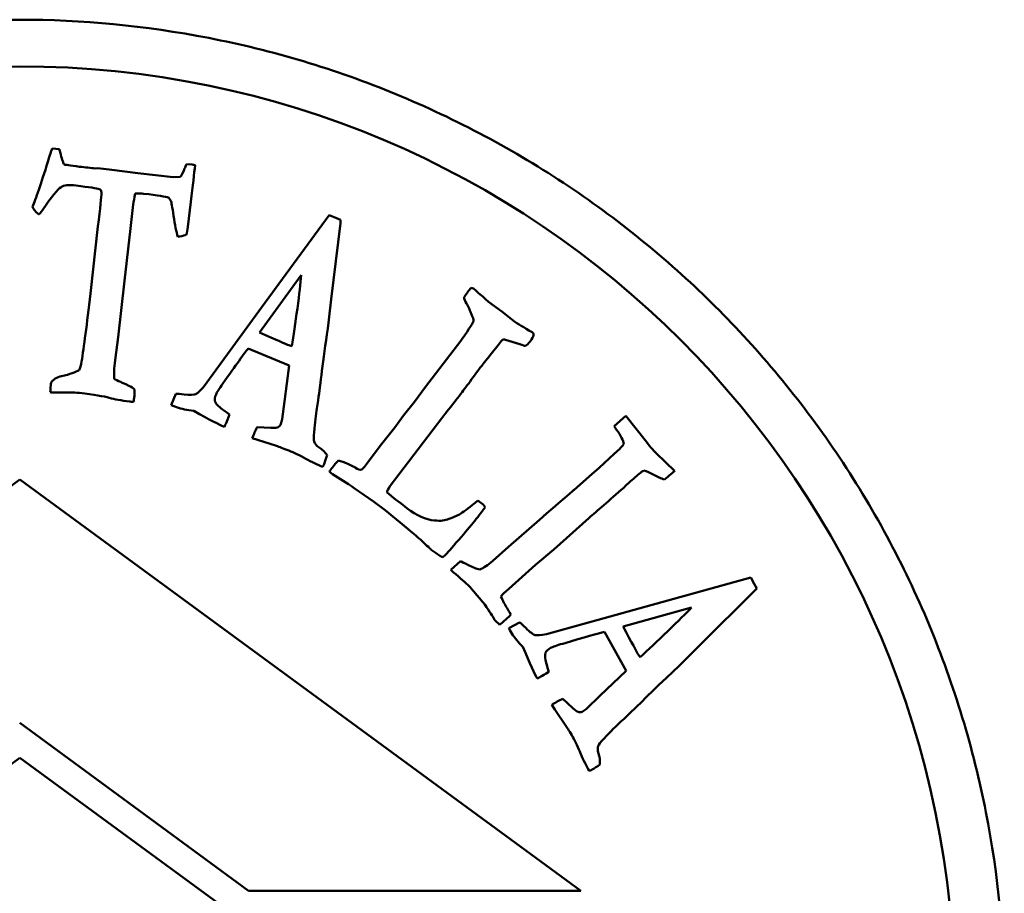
# Model space of a CAD drawing. Header units: millimetres. Extents: x 735 to 5438, y 1434 to 3246.
# Tile 6 of 9: x 3136 to 3157, y 1676 to 1695. Entities that reach past the tile are written whole.
import ezdxf

# ---------------------------------------------------------------- set-up
doc = ezdxf.new("R2010")
doc.units = ezdxf.units.MM
doc.layers.add('Visibile (ISO)', color=7, linetype='Continuous', lineweight=50)

msp = doc.modelspace()

# ---------------------------------------------------------------- linework, layer by layer
at = {"layer": 'Visibile (ISO)'}
for p, q in [((3136.746, 1692.245), (3136.592, 1692.264)), ((3139.577, 1691.919), (3139.465, 1691.928)), ((3137.566, 1691.839), (3137.518, 1691.836)), ((3137.866, 1691.807), (3137.566, 1691.839)), ((3138.422, 1691.736), (3137.866, 1691.807)), ((3139.184, 1691.645), (3138.422, 1691.736)), ((3139.333, 1691.657), (3139.184, 1691.645)), ((3138.271, 1690.551), (3138.328, 1691.061)), ((3139.495, 1690.583), (3139.559, 1691.118)), ((3142.516, 1690.838), (3141.071, 1688.857)), ((3142.66, 1690.779), (3142.516, 1690.838)), ((3142.561, 1689.041), (3142.758, 1690.665)), ((3142.764, 1690.737), (3142.66, 1690.779)), ((3142.758, 1690.665), (3142.764, 1690.737)), ((3137.573, 1690.596), (3137.414, 1689.157)), ((3138.137, 1689.43), (3138.271, 1690.551)), ((3138.001, 1688.227), (3138.137, 1689.43)), ((3141.029, 1688.321), (3141.921, 1689.549)), ((3146.214, 1688.772), (3145.929, 1688.981)), ((3141.071, 1688.857), (3139.844, 1687.174)), ((3146.419, 1688.607), (3146.214, 1688.772)), ((3137.937, 1687.731), (3138.001, 1688.227)), ((3145.335, 1688.149), (3145.098, 1687.842)), ((3145.366, 1688.191), (3145.335, 1688.149)), ((3146.133, 1688.056), (3146.198, 1688.142)), ((3146.29, 1688.17), (3146.601, 1688.075)), ((3140.784, 1687.983), (3141.664, 1687.619)), ((3141.72, 1688.029), (3141.658, 1688.05)), ((3145.981, 1687.868), (3146.133, 1688.056)), ((3145.098, 1687.842), (3144.578, 1687.165)), ((3145.914, 1687.778), (3145.981, 1687.868)), ((3141.664, 1687.619), (3141.561, 1686.851)), ((3136.569, 1687.252), (3136.565, 1687.222)), ((3136.565, 1687.222), (3136.559, 1687.132)), ((3144.578, 1687.165), (3144.341, 1686.842)), ((3139.238, 1687.012), (3139.135, 1686.77)), ((3141.561, 1686.851), (3141.511, 1686.467)), ((3144.341, 1686.842), (3144.112, 1686.545)), ((3139.135, 1686.77), (3139.175, 1686.754)), ((3139.518, 1686.66), (3139.62, 1686.647)), ((3143.825, 1685.04), (3144.926, 1686.488)), ((3144.112, 1686.545), (3143.92, 1686.291)), ((3148.867, 1686.543), (3148.618, 1686.317)), ((3149.306, 1685.982), (3148.867, 1686.543)), ((3141.268, 1686.282), (3140.978, 1686.302)), ((3143.92, 1686.291), (3143.609, 1685.899)), ((3140.871, 1686.062), (3140.986, 1686.025)), ((3140.986, 1686.025), (3141.39, 1685.897)), ((3143.609, 1685.899), (3143.317, 1685.504)), ((3148.739, 1685.837), (3148.619, 1685.725)), ((3148.619, 1685.725), (3148.298, 1685.43)), ((3148.298, 1685.43), (3148.141, 1685.296)), ((3149.819, 1685.285), (3149.91, 1685.365)), ((3135.903, 1685.178), (3123.904, 1676.379)), ((3147.903, 1676.379), (3135.903, 1685.178)), ((3142.559, 1685.314), (3142.59, 1685.29)), ((3148.141, 1685.296), (3147.76, 1684.959)), ((3143.053, 1684.996), (3143.469, 1684.709)), ((3143.937, 1684.751), (3143.759, 1684.901)), ((3144.057, 1684.666), (3143.937, 1684.751)), ((3145.763, 1684.682), (3145.697, 1684.731)), ((3144.181, 1684.567), (3144.057, 1684.666)), ((3145.797, 1684.505), (3145.859, 1684.588)), ((3147.015, 1684.312), (3146.353, 1683.739)), ((3147.167, 1684.452), (3147.015, 1684.312)), ((3147.324, 1683.682), (3148.077, 1684.354)), ((3144.704, 1683.677), (3144.81, 1683.603)), ((3146.353, 1683.739), (3146.017, 1683.435)), ((3146.934, 1683.349), (3147.324, 1683.682)), ((3144.81, 1683.603), (3144.886, 1683.546)), ((3145.327, 1683.429), (3145.12, 1683.246)), ((3146.362, 1682.837), (3146.934, 1683.349)), ((3151.538, 1683.078), (3149.175, 1682.426)), ((3151.614, 1682.943), (3151.538, 1683.078)), ((3145.566, 1682.84), (3145.85, 1682.505)), ((3146.256, 1682.743), (3146.362, 1682.837)), ((3151.669, 1682.845), (3151.614, 1682.943)), ((3151.619, 1682.793), (3151.669, 1682.845)), ((3150.456, 1681.643), (3151.619, 1682.793)), ((3149.175, 1682.426), (3147.168, 1681.87)), ((3148.808, 1682.031), (3150.27, 1682.439)), ((3146.592, 1682.12), (3146.361, 1681.994)), ((3146.361, 1681.994), (3146.382, 1681.957)), ((3148.406, 1681.919), (3148.87, 1681.087)), ((3146.593, 1681.67), (3146.664, 1681.596)), ((3149.169, 1681.374), (3149.133, 1681.428)), ((3148.87, 1681.087), (3148.312, 1680.55)), ((3148.312, 1680.55), (3148.033, 1680.28)), ((3147.281, 1680.36), (3147.347, 1680.26)), ((3147.728, 1680.286), (3147.514, 1680.482)), ((3147.347, 1680.26), (3147.585, 1679.908)), ((3135.898, 1679.97), (3140.795, 1676.379)), ((3135.903, 1679.226), (3123.903, 1670.426)), ((3147.903, 1670.426), (3135.903, 1679.226)), ((3140.795, 1676.379), (3147.903, 1676.379))]:
    msp.add_line(p, q, dxfattribs=at)
msp.add_circle((3135.898, 1674.018), 20, dxfattribs=at)
for points, knots in [([(3156.962, 1674.018), (3156.962, 1672.697), (3156.835, 1671.331), (3156.3, 1668.615), (3155.893, 1667.265), (3154.815, 1664.675), (3154.144, 1663.434), (3152.594, 1661.14), (3151.715, 1660.087), (3149.843, 1658.224), (3148.786, 1657.351), (3146.487, 1655.812), (3145.243, 1655.146), (3142.651, 1654.077), (3141.3, 1653.674), (3138.583, 1653.144), (3137.218, 1653.018), (3134.578, 1653.018), (3133.213, 1653.144), (3130.496, 1653.674), (3129.145, 1654.077), (3126.553, 1655.146), (3125.309, 1655.812), (3123.01, 1657.351), (3121.953, 1658.224), (3120.081, 1660.087), (3119.202, 1661.14), (3117.652, 1663.434), (3116.981, 1664.675), (3115.903, 1667.265), (3115.496, 1668.615), (3114.961, 1671.331), (3114.834, 1672.697), (3114.834, 1675.339), (3114.961, 1676.705), (3115.496, 1679.421), (3115.903, 1680.772), (3116.981, 1683.361), (3117.652, 1684.602), (3119.202, 1686.896), (3120.081, 1687.949), (3121.953, 1689.812), (3123.01, 1690.686), (3125.309, 1692.224), (3126.553, 1692.89), (3129.145, 1693.959), (3130.496, 1694.363), (3133.213, 1694.892), (3134.578, 1695.018), (3137.218, 1695.018), (3138.583, 1694.892), (3141.3, 1694.363), (3142.651, 1693.959), (3145.243, 1692.89), (3146.487, 1692.224), (3148.786, 1690.686), (3149.843, 1689.812), (3151.715, 1687.949), (3152.594, 1686.896), (3154.144, 1684.602), (3154.815, 1683.361), (3155.893, 1680.772), (3156.3, 1679.421), (3156.835, 1676.705), (3156.962, 1675.339), (3156.962, 1674.018)], [0, 0, 0, 0, 0.396265, 0.396265, 0.79253, 0.79253, 1.188794, 1.188794, 1.585059, 1.585059, 1.981049, 1.981049, 2.377039, 2.377039, 2.773029, 2.773029, 3.169019, 3.169019, 3.565009, 3.565009, 3.960999, 3.960999, 4.356989, 4.356989, 4.752979, 4.752979, 5.149244, 5.149244, 5.545509, 5.545509, 5.941774, 5.941774, 6.338039, 6.338039, 6.734303, 6.734303, 7.130568, 7.130568, 7.526833, 7.526833, 7.923098, 7.923098, 8.319088, 8.319088, 8.715078, 8.715078, 9.111068, 9.111068, 9.507058, 9.507058, 9.903048, 9.903048, 10.299038, 10.299038, 10.695028, 10.695028, 11.091018, 11.091018, 11.487283, 11.487283, 11.883548, 11.883548, 12.279812, 12.279812, 12.676077, 12.676077, 12.676077, 12.676077]), ([(3137.599, 1691.392), (3137.616, 1691.39), (3137.628, 1691.383), (3137.639, 1691.358), (3137.643, 1691.34), (3137.646, 1691.317)], [-0.009788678, -0.009788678, -0.009788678, -0.009788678, -0.004894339, -0.004894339, 0, 0, 0, 0]), ([(3139.132, 1691.143), (3139.144, 1691.118), (3139.163, 1691.01), (3139.219, 1690.627), (3139.248, 1690.479), (3139.279, 1690.374)], [-0.1717353, -0.1717353, -0.1717353, -0.1717353, -0.0858676, -0.0858676, 0, 0, 0, 0]), ([(3141.921, 1689.549), (3141.906, 1689.384), (3141.879, 1689.147), (3141.797, 1688.529), (3141.758, 1688.259), (3141.72, 1688.029)], [-0.1405034, -0.1405034, -0.1405034, -0.1405034, -0.0702517, -0.0702517, 0, 0, 0, 0]), ([(3142.333, 1687.249), (3142.354, 1687.454), (3142.389, 1687.718), (3142.484, 1688.362), (3142.525, 1688.696), (3142.561, 1689.041)], [-0.506241, -0.506241, -0.506241, -0.506241, -0.2531205, -0.2531205, 0, 0, 0, 0]), ([(3145.554, 1688.734), (3145.595, 1688.65), (3145.612, 1688.594), (3145.599, 1688.538), (3145.52, 1688.413), (3145.366, 1688.191)], [-0.09364048, -0.09364048, -0.09364048, -0.09364048, -0.04682024, -0.04682024, 0, 0, 0, 0]), ([(3137.176, 1687.032), (3137.487, 1686.994), (3137.7, 1686.96), (3137.929, 1686.894), (3138.072, 1686.868), (3138.244, 1686.847)], [-0.08804451, -0.08804451, -0.08804451, -0.08804451, -0.04402225, -0.04402225, 0, 0, 0, 0]), ([(3139.844, 1687.174), (3139.763, 1687.081), (3139.703, 1687.025), (3139.63, 1686.99), (3139.546, 1686.987), (3139.415, 1687)], [-0.1103231, -0.1103231, -0.1103231, -0.1103231, -0.0551615, -0.0551615, 0, 0, 0, 0]), ([(3142.474, 1685.701), (3142.42, 1685.773), (3142.363, 1685.828), (3142.245, 1685.904), (3142.209, 1685.946), (3142.197, 1685.992)], [-0.04051621, -0.04051621, -0.04051621, -0.04051621, -0.0202581, -0.0202581, 0, 0, 0, 0]), ([(3141.657, 1685.797), (3141.766, 1685.753), (3141.886, 1685.695), (3142.147, 1685.551), (3142.268, 1685.492), (3142.38, 1685.447)], [-0.2142785, -0.2142785, -0.2142785, -0.2142785, -0.1071392, -0.1071392, 0, 0, 0, 0]), ([(3143.084, 1685.431), (3143.07, 1685.441), (3143.019, 1685.466), (3142.844, 1685.544), (3142.773, 1685.57), (3142.718, 1685.582)], [-0.07462281, -0.07462281, -0.07462281, -0.07462281, -0.03731141, -0.03731141, 0, 0, 0, 0]), ([(3149.248, 1685.372), (3149.311, 1685.352), (3149.383, 1685.32), (3149.543, 1685.235), (3149.619, 1685.202), (3149.691, 1685.177)], [-0.1324586, -0.1324586, -0.1324586, -0.1324586, -0.0662293, -0.0662293, 0, 0, 0, 0]), ([(3145.697, 1684.731), (3145.536, 1684.594), (3145.415, 1684.5), (3145.255, 1684.402), (3145.168, 1684.363), (3145.076, 1684.336)], [-0.1336535, -0.1336535, -0.1336535, -0.1336535, -0.0668267, -0.0668267, 0, 0, 0, 0]), ([(3143.469, 1684.709), (3143.687, 1684.545), (3143.905, 1684.371), (3144.34, 1684.004), (3144.461, 1683.901), (3144.484, 1683.88)], [-0.01665594, -0.01665594, -0.01665594, -0.01665594, -0.00832797, -0.00832797, 0, 0, 0, 0]), ([(3150.27, 1682.439), (3150.157, 1682.319), (3149.988, 1682.15), (3149.539, 1681.717), (3149.341, 1681.53), (3149.169, 1681.374)], [-0.1405034, -0.1405034, -0.1405034, -0.1405034, -0.0702517, -0.0702517, 0, 0, 0, 0]), ([(3147.168, 1681.87), (3147.046, 1681.847), (3146.964, 1681.84), (3146.885, 1681.858), (3146.818, 1681.909), (3146.723, 1682.001)], [-0.1103231, -0.1103231, -0.1103231, -0.1103231, -0.0551615, -0.0551615, 0, 0, 0, 0]), ([(3149.163, 1680.381), (3149.308, 1680.529), (3149.499, 1680.714), (3149.974, 1681.159), (3150.214, 1681.395), (3150.456, 1681.643)], [-0.506241, -0.506241, -0.506241, -0.506241, -0.2531205, -0.2531205, 0, 0, 0, 0]), ([(3147.732, 1679.665), (3147.789, 1679.562), (3147.847, 1679.442), (3147.962, 1679.167), (3148.021, 1679.046), (3148.08, 1678.941)], [-0.2142785, -0.2142785, -0.2142785, -0.2142785, -0.1071392, -0.1071392, 0, 0, 0, 0]), ([(3148.312, 1679.081), (3148.314, 1679.171), (3148.304, 1679.25), (3148.259, 1679.383), (3148.257, 1679.438), (3148.275, 1679.481)], [-0.04051621, -0.04051621, -0.04051621, -0.04051621, -0.0202581, -0.0202581, 0, 0, 0, 0])]:
    msp.add_open_spline(points, degree=3, knots=knots, dxfattribs=at)
for points in [[(3136.592, 1692.264), (3136.575, 1692.214), (3136.544, 1692.119), (3136.502, 1691.979)], [(3136.765, 1692.182), (3136.76, 1692.194), (3136.754, 1692.215), (3136.746, 1692.245)], [(3136.843, 1691.925), (3136.822, 1691.968), (3136.796, 1692.054), (3136.765, 1692.182)], [(3136.502, 1691.979), (3136.351, 1691.497), (3136.24, 1691.176), (3136.169, 1691.016)], [(3137.179, 1691.872), (3136.974, 1691.897), (3136.861, 1691.914), (3136.843, 1691.925)], [(3139.465, 1691.928), (3139.449, 1691.889), (3139.436, 1691.857), (3139.427, 1691.832)], [(3139.559, 1691.118), (3139.601, 1691.469), (3139.631, 1691.731), (3139.649, 1691.906)], [(3139.649, 1691.906), (3139.615, 1691.913), (3139.591, 1691.917), (3139.577, 1691.919)], [(3137.518, 1691.836), (3137.417, 1691.845), (3137.305, 1691.857), (3137.179, 1691.872)], [(3139.427, 1691.832), (3139.39, 1691.736), (3139.358, 1691.677), (3139.333, 1691.657)], [(3136.784, 1691.437), (3136.841, 1691.477), (3136.948, 1691.487), (3137.105, 1691.468)], [(3137.105, 1691.468), (3137.387, 1691.435), (3137.552, 1691.409), (3137.599, 1691.392)], [(3136.401, 1690.962), (3136.578, 1691.225), (3136.705, 1691.383), (3136.784, 1691.437)], [(3137.646, 1691.317), (3137.645, 1691.23), (3137.62, 1690.99), (3137.573, 1690.596)], [(3138.328, 1691.061), (3138.335, 1691.124), (3138.349, 1691.203), (3138.369, 1691.299)], [(3138.369, 1691.299), (3138.442, 1691.302), (3138.501, 1691.301), (3138.547, 1691.295)], [(3138.547, 1691.295), (3138.858, 1691.258), (3139.033, 1691.231), (3139.071, 1691.215)], [(3139.071, 1691.215), (3139.096, 1691.201), (3139.116, 1691.177), (3139.132, 1691.143)], [(3136.169, 1691.016), (3136.188, 1690.976), (3136.23, 1690.922), (3136.297, 1690.853)], [(3136.297, 1690.853), (3136.317, 1690.851), (3136.352, 1690.887), (3136.401, 1690.962)], [(3139.279, 1690.374), (3139.331, 1690.377), (3139.392, 1690.39), (3139.461, 1690.413)], [(3139.461, 1690.413), (3139.476, 1690.461), (3139.487, 1690.517), (3139.495, 1690.583)], [(3137.414, 1689.157), (3137.334, 1688.492), (3137.27, 1688.007), (3137.222, 1687.704)], [(3145.494, 1689.206), (3145.473, 1689.178), (3145.444, 1689.137), (3145.407, 1689.083)], [(3145.554, 1689.279), (3145.526, 1689.246), (3145.506, 1689.222), (3145.494, 1689.206)], [(3145.603, 1689.264), (3145.589, 1689.275), (3145.573, 1689.28), (3145.554, 1689.279)], [(3145.929, 1688.981), (3145.741, 1689.147), (3145.633, 1689.242), (3145.603, 1689.264)], [(3145.407, 1689.083), (3145.406, 1689.044), (3145.422, 1688.998), (3145.454, 1688.945)], [(3145.454, 1688.945), (3145.476, 1688.917), (3145.496, 1688.881), (3145.512, 1688.836)], [(3145.512, 1688.836), (3145.535, 1688.776), (3145.549, 1688.742), (3145.554, 1688.734)], [(3146.791, 1688.37), (3146.635, 1688.459), (3146.511, 1688.538), (3146.419, 1688.607)], [(3141.658, 1688.05), (3141.595, 1688.076), (3141.385, 1688.166), (3141.029, 1688.321)], [(3146.868, 1688.322), (3146.861, 1688.328), (3146.836, 1688.343), (3146.791, 1688.37)], [(3146.891, 1688.267), (3146.897, 1688.288), (3146.889, 1688.307), (3146.868, 1688.322)], [(3146.198, 1688.142), (3146.209, 1688.151), (3146.222, 1688.161), (3146.237, 1688.172)], [(3146.237, 1688.172), (3146.262, 1688.171), (3146.279, 1688.171), (3146.29, 1688.17)], [(3146.717, 1688.042), (3146.75, 1688.057), (3146.783, 1688.088), (3146.818, 1688.134)], [(3146.818, 1688.134), (3146.861, 1688.191), (3146.886, 1688.236), (3146.891, 1688.267)], [(3140.244, 1687.23), (3140.525, 1687.631), (3140.705, 1687.882), (3140.784, 1687.983)], [(3146.601, 1688.075), (3146.659, 1688.047), (3146.697, 1688.036), (3146.717, 1688.042)], [(3137.222, 1687.704), (3137.21, 1687.627), (3137.192, 1687.565), (3137.169, 1687.519)], [(3137.92, 1687.333), (3137.911, 1687.424), (3137.916, 1687.557), (3137.937, 1687.731)], [(3145.783, 1687.612), (3145.863, 1687.714), (3145.907, 1687.769), (3145.914, 1687.778)], [(3137.169, 1687.519), (3137.098, 1687.475), (3136.972, 1687.432), (3136.794, 1687.39)], [(3145.599, 1687.368), (3145.656, 1687.447), (3145.696, 1687.503), (3145.72, 1687.536)], [(3145.72, 1687.536), (3145.741, 1687.563), (3145.762, 1687.589), (3145.783, 1687.612)], [(3136.794, 1687.39), (3136.69, 1687.368), (3136.615, 1687.322), (3136.569, 1687.252)], [(3138.059, 1687.265), (3137.99, 1687.29), (3137.944, 1687.313), (3137.92, 1687.333)], [(3138.236, 1687.183), (3138.132, 1687.233), (3138.073, 1687.26), (3138.059, 1687.265)], [(3142.257, 1686.698), (3142.291, 1686.942), (3142.316, 1687.125), (3142.333, 1687.249)], [(3145.362, 1687.045), (3145.431, 1687.137), (3145.51, 1687.244), (3145.599, 1687.368)], [(3136.559, 1687.132), (3136.556, 1687.112), (3136.554, 1687.083), (3136.553, 1687.046)], [(3136.553, 1687.046), (3136.581, 1687.042), (3136.643, 1687.041), (3136.739, 1687.041)], [(3136.739, 1687.041), (3136.982, 1687.041), (3137.128, 1687.038), (3137.176, 1687.032)], [(3138.357, 1687.107), (3138.323, 1687.134), (3138.283, 1687.16), (3138.236, 1687.183)], [(3138.35, 1686.939), (3138.353, 1686.959), (3138.355, 1687.015), (3138.357, 1687.107)], [(3140.098, 1686.997), (3140.116, 1687.042), (3140.165, 1687.12), (3140.244, 1687.23)], [(3145.08, 1686.685), (3145.187, 1686.817), (3145.28, 1686.937), (3145.362, 1687.045)], [(3138.244, 1686.847), (3138.266, 1686.845), (3138.295, 1686.843), (3138.33, 1686.841)], [(3138.33, 1686.841), (3138.341, 1686.883), (3138.347, 1686.916), (3138.35, 1686.939)], [(3139.415, 1687), (3139.332, 1687.01), (3139.273, 1687.013), (3139.238, 1687.012)], [(3140.076, 1686.852), (3140.065, 1686.887), (3140.073, 1686.935), (3140.098, 1686.997)], [(3140.238, 1686.679), (3140.147, 1686.738), (3140.093, 1686.795), (3140.076, 1686.852)], [(3139.175, 1686.754), (3139.278, 1686.712), (3139.393, 1686.68), (3139.518, 1686.66)], [(3139.62, 1686.647), (3139.962, 1686.458), (3140.18, 1686.344), (3140.276, 1686.305)], [(3140.385, 1686.572), (3140.301, 1686.631), (3140.252, 1686.667), (3140.238, 1686.679)], [(3142.195, 1686.192), (3142.214, 1686.399), (3142.235, 1686.567), (3142.257, 1686.698)], [(3144.926, 1686.488), (3144.988, 1686.571), (3145.04, 1686.636), (3145.08, 1686.685)], [(3140.314, 1686.387), (3140.329, 1686.421), (3140.352, 1686.483), (3140.385, 1686.572)], [(3141.511, 1686.467), (3141.506, 1686.432), (3141.497, 1686.399), (3141.485, 1686.37)], [(3140.276, 1686.305), (3140.291, 1686.333), (3140.304, 1686.36), (3140.314, 1686.387)], [(3140.978, 1686.302), (3140.941, 1686.227), (3140.906, 1686.147), (3140.871, 1686.062)], [(3141.427, 1686.296), (3141.41, 1686.284), (3141.357, 1686.28), (3141.268, 1686.282)], [(3141.485, 1686.37), (3141.472, 1686.338), (3141.453, 1686.314), (3141.427, 1686.296)], [(3142.197, 1685.992), (3142.187, 1686.014), (3142.187, 1686.081), (3142.195, 1686.192)], [(3148.618, 1686.317), (3148.629, 1686.296), (3148.645, 1686.272), (3148.666, 1686.244)], [(3148.666, 1686.244), (3148.76, 1686.12), (3148.812, 1686.017), (3148.821, 1685.933)], [(3149.408, 1685.854), (3149.393, 1685.871), (3149.359, 1685.914), (3149.306, 1685.982)], [(3141.39, 1685.897), (3141.448, 1685.879), (3141.537, 1685.846), (3141.657, 1685.797)], [(3148.821, 1685.933), (3148.783, 1685.888), (3148.756, 1685.856), (3148.739, 1685.837)], [(3149.742, 1685.522), (3149.584, 1685.67), (3149.473, 1685.781), (3149.408, 1685.854)], [(3142.416, 1685.525), (3142.431, 1685.562), (3142.451, 1685.621), (3142.474, 1685.701)], [(3142.718, 1685.582), (3142.679, 1685.55), (3142.628, 1685.492), (3142.564, 1685.407)], [(3142.38, 1685.447), (3142.396, 1685.48), (3142.409, 1685.506), (3142.416, 1685.525)], [(3142.564, 1685.407), (3142.552, 1685.391), (3142.538, 1685.37), (3142.523, 1685.346)], [(3142.523, 1685.346), (3142.54, 1685.329), (3142.552, 1685.319), (3142.559, 1685.314)], [(3143.216, 1685.391), (3143.178, 1685.379), (3143.134, 1685.393), (3143.084, 1685.431)], [(3143.317, 1685.504), (3143.292, 1685.472), (3143.259, 1685.434), (3143.216, 1685.391)], [(3149.026, 1685.193), (3149.118, 1685.275), (3149.192, 1685.335), (3149.248, 1685.372)], [(3149.91, 1685.365), (3149.887, 1685.387), (3149.831, 1685.439), (3149.742, 1685.522)], [(3142.59, 1685.29), (3142.737, 1685.204), (3142.892, 1685.106), (3143.053, 1684.996)], [(3148.828, 1685.007), (3148.876, 1685.057), (3148.942, 1685.119), (3149.026, 1685.193)], [(3149.691, 1685.177), (3149.744, 1685.22), (3149.787, 1685.257), (3149.819, 1685.285)], [(3143.759, 1684.901), (3143.756, 1684.932), (3143.779, 1684.978), (3143.825, 1685.04)], [(3147.76, 1684.959), (3147.747, 1684.948), (3147.549, 1684.779), (3147.167, 1684.452)], [(3148.077, 1684.354), (3148.251, 1684.508), (3148.502, 1684.726), (3148.828, 1685.007)], [(3144.77, 1684.302), (3144.591, 1684.318), (3144.395, 1684.406), (3144.181, 1684.567)], [(3145.184, 1683.763), (3145.482, 1684.111), (3145.686, 1684.358), (3145.797, 1684.505)], [(3145.859, 1684.588), (3145.827, 1684.626), (3145.795, 1684.658), (3145.763, 1684.682)], [(3145.076, 1684.336), (3145.005, 1684.299), (3144.903, 1684.288), (3144.77, 1684.302)], [(3144.484, 1683.88), (3144.619, 1683.753), (3144.692, 1683.686), (3144.704, 1683.677)], [(3144.951, 1683.518), (3144.987, 1683.541), (3145.064, 1683.623), (3145.184, 1683.763)], [(3144.886, 1683.546), (3144.893, 1683.541), (3144.914, 1683.531), (3144.951, 1683.518)], [(3145.12, 1683.246), (3145.145, 1683.222), (3145.199, 1683.174), (3145.282, 1683.102)], [(3145.487, 1683.352), (3145.416, 1683.389), (3145.363, 1683.414), (3145.327, 1683.429)], [(3145.741, 1683.254), (3145.674, 1683.264), (3145.589, 1683.297), (3145.487, 1683.352)], [(3146.017, 1683.435), (3145.914, 1683.344), (3145.822, 1683.284), (3145.741, 1683.254)], [(3145.282, 1683.102), (3145.412, 1682.994), (3145.507, 1682.907), (3145.566, 1682.84)], [(3146.194, 1682.676), (3146.22, 1682.707), (3146.241, 1682.73), (3146.256, 1682.743)], [(3146.325, 1682.424), (3146.28, 1682.496), (3146.237, 1682.58), (3146.194, 1682.676)], [(3145.85, 1682.505), (3145.956, 1682.338), (3146.017, 1682.244), (3146.032, 1682.222)], [(3146.405, 1682.288), (3146.359, 1682.366), (3146.332, 1682.412), (3146.325, 1682.424)], [(3146.032, 1682.222), (3146.044, 1682.195), (3146.055, 1682.176), (3146.065, 1682.165)], [(3146.265, 1682.153), (3146.304, 1682.187), (3146.351, 1682.232), (3146.405, 1682.288)], [(3146.065, 1682.165), (3146.068, 1682.161), (3146.091, 1682.14), (3146.131, 1682.103)], [(3146.131, 1682.103), (3146.141, 1682.096), (3146.152, 1682.086), (3146.166, 1682.071)], [(3146.166, 1682.071), (3146.211, 1682.106), (3146.244, 1682.134), (3146.265, 1682.153)], [(3146.723, 1682.001), (3146.664, 1682.059), (3146.62, 1682.099), (3146.592, 1682.12)], [(3149.133, 1681.428), (3149.099, 1681.488), (3148.991, 1681.689), (3148.808, 1682.031)], [(3146.382, 1681.957), (3146.437, 1681.859), (3146.507, 1681.764), (3146.593, 1681.67)], [(3147.516, 1681.665), (3147.985, 1681.804), (3148.282, 1681.889), (3148.406, 1681.919)], [(3146.664, 1681.596), (3146.814, 1681.236), (3146.915, 1681.01), (3146.966, 1680.92)], [(3147.149, 1681.473), (3147.163, 1681.508), (3147.198, 1681.541), (3147.256, 1681.573)], [(3147.256, 1681.573), (3147.298, 1681.597), (3147.385, 1681.628), (3147.516, 1681.665)], [(3147.168, 1681.237), (3147.133, 1681.339), (3147.127, 1681.418), (3147.149, 1681.473)], [(3147.217, 1681.062), (3147.188, 1681.161), (3147.172, 1681.219), (3147.168, 1681.237)], [(3146.966, 1680.92), (3146.995, 1680.933), (3147.021, 1680.947), (3147.047, 1680.961)], [(3147.047, 1680.961), (3147.079, 1680.979), (3147.136, 1681.013), (3147.217, 1681.062)], [(3147.514, 1680.482), (3147.438, 1680.446), (3147.361, 1680.406), (3147.281, 1680.36)], [(3148.761, 1679.997), (3148.94, 1680.167), (3149.074, 1680.295), (3149.163, 1680.381)], [(3147.862, 1680.198), (3147.841, 1680.199), (3147.797, 1680.229), (3147.728, 1680.286)], [(3147.953, 1680.22), (3147.923, 1680.203), (3147.893, 1680.196), (3147.862, 1680.198)], [(3148.033, 1680.28), (3148.008, 1680.255), (3147.981, 1680.235), (3147.953, 1680.22)], [(3147.585, 1679.908), (3147.619, 1679.859), (3147.668, 1679.777), (3147.732, 1679.665)], [(3148.399, 1679.639), (3148.542, 1679.789), (3148.663, 1679.908), (3148.761, 1679.997)], [(3148.275, 1679.481), (3148.282, 1679.504), (3148.323, 1679.557), (3148.399, 1679.639)], [(3148.157, 1678.979), (3148.192, 1678.999), (3148.244, 1679.033), (3148.312, 1679.081)], [(3148.08, 1678.941), (3148.114, 1678.956), (3148.139, 1678.969), (3148.157, 1678.979)]]:
    msp.add_open_spline(points, degree=3, dxfattribs=at)

doc.saveas('drawing.dxf')
